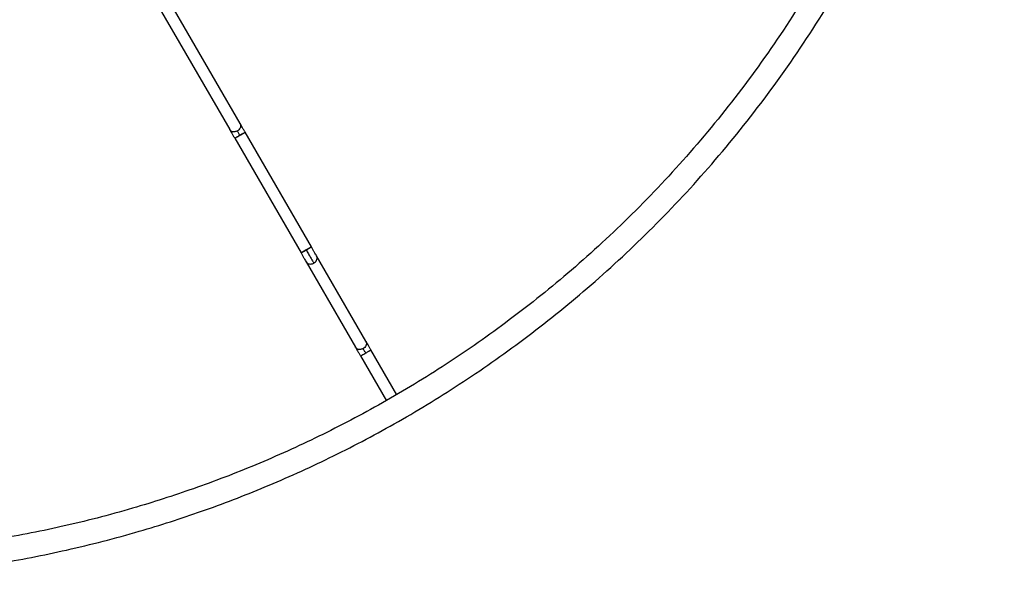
# Paper-space layout '_Inferior' of a CAD drawing. Header units: millimetres. Extents: x -213 to 187, y -200 to 200.
# Tile 11 of 15: x 23 to 187, y -200 to -106. Entities that reach past the tile are written whole.
import ezdxf

# ---------------------------------------------------------------- set-up
doc = ezdxf.new("R2010")
doc.units = ezdxf.units.MM

psp = doc.layouts.new('_Inferior')

# ---------------------------------------------------------------- linework, layer by layer
at = {"color": 7, "linetype": 'Continuous', "lineweight": 25}
for p, q in [((41.06, -95.03), (58.23, -124.76)), ((59.96, -123.76), (42.79, -94.03)), ((71.83, -144.32), (60.8, -125.22)), ((59.07, -126.22), (70.1, -145.32)), ((80.89, -160.02), (72.68, -145.78)), ((70.94, -146.78), (79.16, -161.02)), ((86.05, -168.95), (81.74, -161.48)), ((80.01, -162.48), (84.32, -169.95))]:
    psp.add_line(p, q, dxfattribs=at)
for points, knots in [([(-12.83, -199.69), (-9.41, -199.64), (-2.4, -199.54), (8.36, -198.66), (19.6, -197.16), (31.3, -194.89), (42.69, -191.95), (53.7, -188.41), (64.28, -184.35), (75, -179.51), (85.81, -173.83), (96.64, -167.24), (107.38, -159.72), (117.95, -151.23), (128.22, -141.73), (138.08, -131.22), (147.4, -119.71), (156.04, -107.22), (163.87, -93.82), (170.77, -79.56), (176.59, -64.56), (181.25, -48.93), (184.65, -32.8), (186.71, -16.33), (187.41, 0.31), (186.71, 16.94), (184.65, 33.41), (181.25, 49.54), (176.59, 65.17), (170.77, 80.18), (163.87, 94.43), (156.04, 107.84), (147.4, 120.32), (138.08, 131.83), (128.22, 142.34), (117.95, 151.84), (107.38, 160.34), (96.64, 167.86), (85.81, 174.44), (75, 180.12), (64.28, 184.97), (53.7, 189.03), (42.69, 192.57), (31.3, 195.51), (19.6, 197.78), (8.36, 199.28), (-2.4, 200.15), (-9.41, 200.26), (-12.83, 200.31)], [0, 0, 0, 0, 0.016322, 0.033479, 0.05151, 0.070452, 0.090341, 0.107661, 0.125675, 0.144395, 0.163829, 0.18398, 0.204846, 0.226418, 0.248682, 0.271613, 0.29518, 0.319343, 0.344053, 0.369251, 0.394871, 0.420839, 0.447075, 0.473492, 0.5, 0.526508, 0.552925, 0.579161, 0.605129, 0.630749, 0.655947, 0.680657, 0.70482, 0.728387, 0.751318, 0.773582, 0.795154, 0.81602, 0.836171, 0.855605, 0.874325, 0.892339, 0.909659, 0.929548, 0.94849, 0.966521, 0.983678, 1, 1, 1, 1]), ([(-12.83, 196.31), (-9.48, 196.26), (-2.6, 196.15), (7.94, 195.3), (18.95, 193.83), (30.42, 191.6), (41.58, 188.72), (52.37, 185.25), (62.74, 181.27), (73.25, 176.53), (83.84, 170.96), (94.45, 164.51), (104.98, 157.14), (115.33, 148.81), (125.4, 139.5), (135.06, 129.2), (144.2, 117.92), (152.66, 105.68), (160.34, 92.55), (167.09, 78.58), (172.81, 63.88), (177.37, 48.55), (180.7, 32.75), (182.72, 16.61), (183.4, 0.31), (182.72, -16), (180.7, -32.14), (177.37, -47.94), (172.81, -63.26), (167.09, -77.97), (160.34, -91.94), (152.66, -105.07), (144.2, -117.31), (135.06, -128.59), (125.4, -138.89), (115.33, -148.19), (104.98, -156.52), (94.45, -163.89), (83.84, -170.34), (73.25, -175.91), (62.74, -180.66), (52.37, -184.64), (41.58, -188.11), (30.42, -190.99), (18.95, -193.21), (7.94, -194.68), (-2.6, -195.54), (-9.48, -195.64), (-12.83, -195.69)], [0, 0, 0, 0, 0.016322, 0.033479, 0.05151, 0.070452, 0.090341, 0.107661, 0.125675, 0.144395, 0.163829, 0.18398, 0.204846, 0.226418, 0.248682, 0.271613, 0.29518, 0.319343, 0.344053, 0.369251, 0.394871, 0.420839, 0.447075, 0.473492, 0.5, 0.526508, 0.552925, 0.579161, 0.605129, 0.630749, 0.655947, 0.680657, 0.70482, 0.728387, 0.751318, 0.773582, 0.795154, 0.81602, 0.836171, 0.855605, 0.874325, 0.892339, 0.909659, 0.929548, 0.94849, 0.966521, 0.983678, 1, 1, 1, 1]), ([(59.95, -123.76), (59.98, -123.81), (60.05, -123.95), (60.07, -124.22), (59.98, -124.52), (59.79, -124.8), (59.6, -124.93), (59.51, -124.99)], [0, 0, 0, 0, 0.135598, 0.348591, 0.572232, 0.793458, 1, 1, 1, 1]), ([(60.8, -125.22), (60.72, -125.08), (60.55, -124.79), (60.32, -124.38), (60.11, -124.01), (60.01, -123.84), (59.96, -123.76)], [0, 0, 0, 0, 0.245973, 0.5, 0.754027, 1, 1, 1, 1]), ([(59.09, -125.13), (58.98, -125.14), (58.75, -125.15), (58.47, -125.02), (58.29, -124.88), (58.24, -124.78), (58.23, -124.75)], [0, 0, 0, 0, 0.315009, 0.626213, 0.916425, 1, 1, 1, 1]), ([(58.23, -124.76), (58.27, -124.84), (58.37, -125.01), (58.58, -125.38), (58.82, -125.79), (58.99, -126.08), (59.07, -126.22)], [0, 0, 0, 0, 0.245973, 0.5, 0.754027, 1, 1, 1, 1]), ([(59.94, -125.72), (59.83, -125.79), (59.66, -125.89), (59.45, -126), (59.32, -126.08), (59.21, -126.15), (59.1, -126.21), (59.08, -126.22), (59.07, -126.22)], [0, 0, 0, 0, 0.243352, 0.373386, 0.505405, 0.636635, 0.764394, 1, 1, 1, 1]), ([(59.07, -126.22), (59.08, -126.22), (59.1, -126.21), (59.21, -126.15), (59.32, -126.08), (59.45, -126), (59.66, -125.89), (59.83, -125.79), (59.94, -125.72)], [0, 0, 0, 0, 0.235606, 0.363365, 0.494595, 0.626614, 0.756648, 1, 1, 1, 1]), ([(59.51, -124.99), (59.45, -125.02), (59.31, -125.09), (59.17, -125.12), (59.09, -125.13)], [0, 0, 0, 0, 0.485179, 1, 1, 1, 1]), ([(59.94, -125.72), (59.9, -125.65), (59.81, -125.51), (59.69, -125.3), (59.59, -125.12), (59.54, -125.03), (59.51, -124.99)], [0, 0, 0, 0, 0.245973, 0.5, 0.754027, 1, 1, 1, 1]), ([(59.94, -125.72), (60.05, -125.66), (60.22, -125.56), (60.42, -125.44), (60.56, -125.36), (60.67, -125.3), (60.78, -125.24), (60.79, -125.23), (60.8, -125.22)], [0, 0, 0, 0, 0.243352, 0.373386, 0.505405, 0.636635, 0.764394, 1, 1, 1, 1]), ([(60.8, -125.22), (60.79, -125.23), (60.78, -125.24), (60.67, -125.3), (60.56, -125.36), (60.42, -125.44), (60.22, -125.56), (60.05, -125.66), (59.94, -125.72)], [0, 0, 0, 0, 0.235606, 0.363365, 0.494595, 0.626614, 0.756648, 1, 1, 1, 1]), ([(70.96, -144.82), (70.85, -144.88), (70.68, -144.98), (70.48, -145.1), (70.34, -145.18), (70.23, -145.24), (70.12, -145.3), (70.11, -145.31), (70.1, -145.32)], [0, 0, 0, 0, 0.243352, 0.373386, 0.505405, 0.636635, 0.764394, 1, 1, 1, 1]), ([(70.1, -145.32), (70.11, -145.31), (70.12, -145.3), (70.23, -145.24), (70.34, -145.18), (70.48, -145.1), (70.68, -144.98), (70.85, -144.88), (70.96, -144.82)], [0, 0, 0, 0, 0.235606, 0.363365, 0.494595, 0.626614, 0.756648, 1, 1, 1, 1]), ([(70.1, -145.32), (70.18, -145.46), (70.35, -145.75), (70.58, -146.16), (70.79, -146.53), (70.89, -146.7), (70.94, -146.78)], [0, 0, 0, 0, 0.245958, 0.5, 0.754042, 1, 1, 1, 1]), ([(70.96, -144.82), (71.07, -144.75), (71.24, -144.65), (71.45, -144.54), (71.58, -144.46), (71.69, -144.39), (71.8, -144.33), (71.82, -144.32), (71.83, -144.32)], [0, 0, 0, 0, 0.243352, 0.373386, 0.505405, 0.636635, 0.764394, 1, 1, 1, 1]), ([(71.83, -144.32), (71.82, -144.32), (71.8, -144.33), (71.69, -144.39), (71.58, -144.46), (71.45, -144.54), (71.24, -144.65), (71.07, -144.75), (70.96, -144.82)], [0, 0, 0, 0, 0.2356056, 0.3633653, 0.4945948, 0.6266144, 0.7566477, 1, 1, 1, 1]), ([(70.96, -144.82), (71.09, -145.03), (71.34, -145.47), (71.7, -146.09), (72.01, -146.63), (72.16, -146.89), (72.23, -147.02)], [0, 0, 0, 0, 0.2459577, 0.5, 0.7540423, 1, 1, 1, 1]), ([(72.68, -145.78), (72.63, -145.7), (72.53, -145.53), (72.32, -145.16), (72.08, -144.75), (71.91, -144.46), (71.83, -144.32)], [0, 0, 0, 0, 0.245958, 0.5, 0.754042, 1, 1, 1, 1]), ([(72.23, -147.02), (72.32, -146.96), (72.51, -146.83), (72.7, -146.55), (72.79, -146.25), (72.77, -145.98), (72.7, -145.84), (72.67, -145.79)], [0, 0, 0, 0, 0.2065054, 0.4276916, 0.6512957, 0.8642625, 1, 1, 1, 1]), ([(70.95, -146.78), (70.96, -146.8), (71.01, -146.91), (71.19, -147.05), (71.47, -147.18), (71.7, -147.17), (71.81, -147.16)], [0, 0, 0, 0, 0.083375, 0.373635, 0.684903, 1, 1, 1, 1]), ([(71.81, -147.16), (71.88, -147.15), (72.03, -147.12), (72.17, -147.05), (72.23, -147.02)], [0, 0, 0, 0, 0.51483, 1, 1, 1, 1]), ([(80.88, -160.02), (80.91, -160.07), (80.99, -160.21), (81, -160.48), (80.91, -160.78), (80.72, -161.06), (80.54, -161.19), (80.45, -161.25)], [0, 0, 0, 0, 0.135737, 0.348704, 0.572308, 0.793495, 1, 1, 1, 1]), ([(81.74, -161.48), (81.66, -161.34), (81.49, -161.05), (81.25, -160.64), (81.04, -160.27), (80.94, -160.1), (80.89, -160.02)], [0, 0, 0, 0, 0.245958, 0.5, 0.754042, 1, 1, 1, 1]), ([(79.16, -161.02), (79.21, -161.1), (79.31, -161.27), (79.52, -161.64), (79.76, -162.05), (79.92, -162.34), (80.01, -162.48)], [0, 0, 0, 0, 0.245958, 0.5, 0.754042, 1, 1, 1, 1]), ([(80.03, -161.4), (79.91, -161.4), (79.69, -161.41), (79.4, -161.28), (79.23, -161.14), (79.18, -161.04), (79.17, -161.01)], [0, 0, 0, 0, 0.315097, 0.626365, 0.916625, 1, 1, 1, 1]), ([(80.01, -162.48), (80.02, -162.48), (80.04, -162.47), (80.14, -162.41), (80.25, -162.34), (80.39, -162.26), (80.59, -162.15), (80.76, -162.05), (80.87, -161.98)], [0, 0, 0, 0, 0.235606, 0.363365, 0.494595, 0.626614, 0.756648, 1, 1, 1, 1]), ([(80.45, -161.25), (80.38, -161.28), (80.25, -161.35), (80.1, -161.38), (80.03, -161.4)], [0, 0, 0, 0, 0.4851705, 1, 1, 1, 1]), ([(80.87, -161.98), (80.83, -161.91), (80.75, -161.77), (80.63, -161.56), (80.52, -161.38), (80.47, -161.29), (80.45, -161.25)], [0, 0, 0, 0, 0.245958, 0.5, 0.754042, 1, 1, 1, 1]), ([(80.87, -161.98), (80.98, -161.92), (81.15, -161.82), (81.36, -161.7), (81.5, -161.63), (81.61, -161.56), (81.71, -161.5), (81.73, -161.49), (81.74, -161.48)], [0, 0, 0, 0, 0.243352, 0.373386, 0.505405, 0.636635, 0.764394, 1, 1, 1, 1])]:
    psp.add_open_spline(points, degree=3, knots=knots, dxfattribs=at)

doc.saveas('drawing.dxf')
